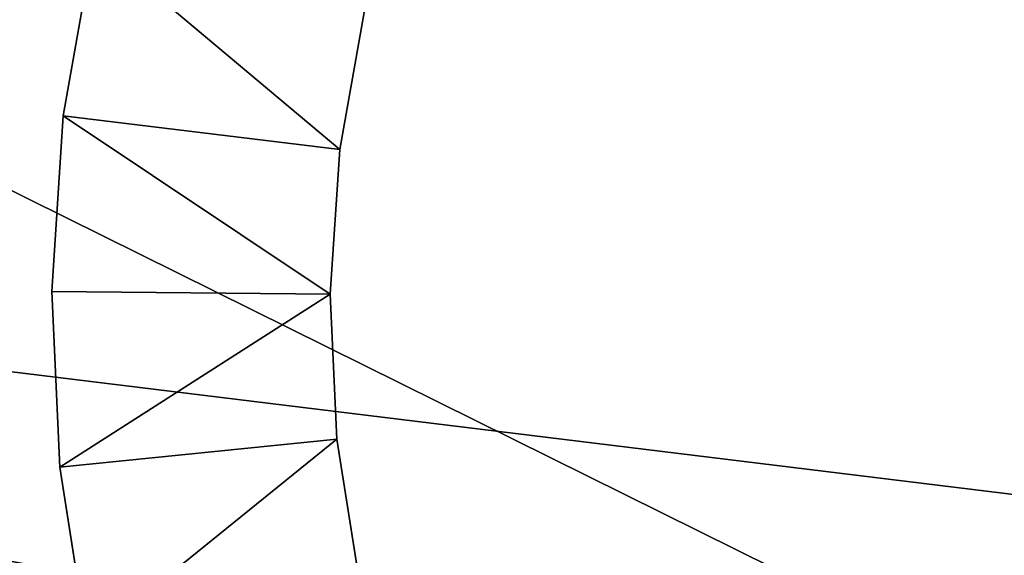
# Model space of a CAD drawing. Extents: x 0 to 35.8, y 0 to 30.4.
# Tile 25 of 106: x 5.5 to 6.5, y 4.6 to 5.2. Entities that reach past the tile are written whole.
import ezdxf

# ---------------------------------------------------------------- set-up
doc = ezdxf.new("R2010")
doc.units = 0
doc.header["$MEASUREMENT"] = 0
doc.layers.get('0').update_dxf_attribs({"color": 13, "linetype": 'CONTINUOUS'})
for name, color, linetype in [('BSH_B36CD50SNB_SYMBOL_-_DO', 59, 'CONTINUOUS'), ('BSH_B36CD50SNB_SYMBOL_-_DR', 59, 'CONTINUOUS'), ('BSH_B36CD50SNB_SYMBOL_-_I0', 252, 'CONTINUOUS'), ('BSH_B36CD50SNB_SYMBOL_-_IC', 7, 'CONTINUOUS')]:
    doc.layers.add(name, color=color, linetype=linetype)

# ---------------------------------------------------------------- blocks, each defined once
blk = doc.blocks.new('B36CD50SNB_TRADECAD_DXF')
at = {"layer": 'BSH_B36CD50SNB_SYMBOL_-_DO', "color": 0}
blk.add_line((0, 5.4992, 68.3648), (13.2283, 3.8791, 68.3648), dxfattribs=at)
blk.add_line((0, 5.4992, 68.3648), (13.2283, 3.8791, 68.3648), dxfattribs=at)
at = {"layer": 'BSH_B36CD50SNB_SYMBOL_-_I0', "color": 0}
for p, q in [((5.5007, 5.1156, 53.3929), (5.5348, 5.3072, 53.3929)), ((5.5007, 5.1156, 52.4133), (5.5348, 5.3072, 52.4133)), ((5.5007, 5.1156, 53.3929), (5.5348, 5.3072, 53.3929)), ((5.5007, 5.1156, 52.4133), (5.5348, 5.3072, 52.4133)), ((5.8349, 5.2364, 53.3929), (5.8068, 5.0784, 53.3929)), ((5.8068, 5.0784, 52.4133), (5.8349, 5.2364, 52.4133)), ((5.8349, 5.2364, 53.3929), (5.8068, 5.0784, 53.3929)), ((5.8068, 5.0784, 52.4133), (5.8349, 5.2364, 52.4133)), ((5.488, 4.9213, 53.3929), (5.5007, 5.1156, 53.3929)), ((5.488, 4.9213, 52.4133), (5.5007, 5.1156, 52.4133)), ((5.488, 4.9213, 53.3929), (5.5007, 5.1156, 53.3929)), ((5.488, 4.9213, 52.4133), (5.5007, 5.1156, 52.4133)), ((5.5007, 5.1156, 53.3929), (5.8068, 5.0784, 53.3929)), ((5.5007, 5.1156, 52.4133), (5.5007, 5.1156, 53.3929)), ((5.8068, 5.0784, 52.4133), (5.5007, 5.1156, 52.4133)), ((5.5007, 5.1156, 53.3929), (5.8068, 5.0784, 53.3929)), ((5.5007, 5.1156, 52.4133), (5.5007, 5.1156, 53.3929)), ((5.8068, 5.0784, 52.4133), (5.5007, 5.1156, 52.4133)), ((5.8068, 5.0784, 53.3929), (5.7963, 4.9183, 53.3929)), ((5.7963, 4.9183, 52.4133), (5.8068, 5.0784, 52.4133)), ((5.8068, 5.0784, 53.3929), (5.7963, 4.9183, 53.3929)), ((5.7963, 4.9183, 52.4133), (5.8068, 5.0784, 52.4133)), ((5.8068, 5.0784, 53.3929), (5.8068, 5.0784, 52.4133)), ((5.8068, 5.0784, 53.3929), (5.8068, 5.0784, 52.4133)), ((5.4969, 4.7268, 53.3929), (5.488, 4.9213, 53.3929)), ((5.488, 4.9213, 53.3929), (5.7963, 4.9183, 53.3929)), ((5.4969, 4.7268, 52.4133), (5.488, 4.9213, 52.4133)), ((5.488, 4.9213, 52.4133), (5.488, 4.9213, 53.3929)), ((5.4969, 4.7268, 53.3929), (5.488, 4.9213, 53.3929)), ((5.7963, 4.9183, 52.4133), (5.488, 4.9213, 52.4133)), ((5.4969, 4.7268, 52.4133), (5.488, 4.9213, 52.4133)), ((5.488, 4.9213, 53.3929), (5.7963, 4.9183, 53.3929)), ((5.488, 4.9213, 52.4133), (5.488, 4.9213, 53.3929)), ((5.7963, 4.9183, 52.4133), (5.488, 4.9213, 52.4133)), ((5.7963, 4.9183, 53.3929), (5.8037, 4.7579, 53.3929)), ((5.8037, 4.7579, 52.4133), (5.7963, 4.9183, 52.4133)), ((5.7963, 4.9183, 53.3929), (5.8037, 4.7579, 53.3929)), ((5.7963, 4.9183, 53.3929), (5.7963, 4.9183, 52.4133)), ((5.8037, 4.7579, 52.4133), (5.7963, 4.9183, 52.4133)), ((5.7963, 4.9183, 53.3929), (5.7963, 4.9183, 52.4133)), ((5.4969, 4.7268, 53.3929), (5.8037, 4.7579, 53.3929)), ((5.8037, 4.7579, 52.4133), (5.4969, 4.7268, 52.4133)), ((5.4969, 4.7268, 53.3929), (5.8037, 4.7579, 53.3929)), ((5.8037, 4.7579, 52.4133), (5.4969, 4.7268, 52.4133)), ((5.8037, 4.7579, 53.3929), (5.8287, 4.5994, 53.3929)), ((5.8287, 4.5994, 52.4133), (5.8037, 4.7579, 52.4133)), ((5.8037, 4.7579, 53.3929), (5.8287, 4.5994, 53.3929)), ((5.8037, 4.7579, 53.3929), (5.8037, 4.7579, 52.4133)), ((5.8287, 4.5994, 52.4133), (5.8037, 4.7579, 52.4133)), ((5.8037, 4.7579, 53.3929), (5.8037, 4.7579, 52.4133)), ((5.5273, 4.5344, 53.3929), (5.4969, 4.7268, 53.3929)), ((5.5273, 4.5344, 52.4133), (5.4969, 4.7268, 52.4133)), ((5.4969, 4.7268, 52.4133), (5.4969, 4.7268, 53.3929)), ((5.5273, 4.5344, 53.3929), (5.4969, 4.7268, 53.3929)), ((5.5273, 4.5344, 52.4133), (5.4969, 4.7268, 52.4133)), ((5.4969, 4.7268, 52.4133), (5.4969, 4.7268, 53.3929))]:
    blk.add_line(p, q, dxfattribs=at)
at = {"layer": 'BSH_B36CD50SNB_SYMBOL_-_DO', "color": 250}
mesh = blk.add_polyface(dxfattribs=at)
corners = [(13.2283, 3.8791, 68.3648), (0, 3.8408, 68.3648), (0, 5.4992, 68.3648)]
mesh.append_faces([[corners[k] for k in face] for face in [(0, 1, 2)]], dxfattribs={"color": 250})
mesh = blk.add_polyface(dxfattribs=at)
corners = [(13.2312, 5.4992, 68.3648), (13.2283, 3.8791, 68.3648), (0, 5.4992, 68.3648)]
mesh.append_faces([[corners[k] for k in face] for face in [(0, 1, 2)]], dxfattribs={"color": 250})
mesh = blk.add_polyface(dxfattribs=at)
corners = [(17.5297, 2.4145, 27.0544), (0.1912, 5.4992, 27.0544), (0.1912, 2.4145, 27.0544), (17.5297, 5.4992, 27.0544)]
mesh.append_faces([[corners[k] for k in face] for face in [(0, 1, 2), (1, 0, 3)]], dxfattribs={"vtx0": -1, "color": 250})
at = {"layer": 'BSH_B36CD50SNB_SYMBOL_-_DR', "color": 250}
mesh = blk.add_polyface(dxfattribs=at)
corners = [(17.9195, 2.3266, 0.8481), (0.1912, 5.5893, 0.8481), (0.1912, 2.3266, 0.8481), (17.9195, 5.5893, 0.8481)]
mesh.append_faces([[corners[k] for k in face] for face in [(0, 1, 2), (1, 0, 3)]], dxfattribs={"vtx0": -1, "color": 250})
mesh = blk.add_polyface(dxfattribs=at)
corners = [(17.9195, 5.5893, 26.5552), (0.1912, 2.3266, 26.5552), (0.1912, 5.5893, 26.5552), (17.9195, 2.3266, 26.5552)]
mesh.append_faces([[corners[k] for k in face] for face in [(0, 1, 2), (1, 0, 3)]], dxfattribs={"vtx0": -1, "color": 250})
at = {"layer": 'BSH_B36CD50SNB_SYMBOL_-_I0', "color": 252}
mesh = blk.add_polyface(dxfattribs=at)
corners = [(5.5348, 5.3072, 53.3929), (5.8068, 5.0784, 53.3929), (5.5007, 5.1156, 53.3929), (5.8349, 5.2364, 53.3929)]
mesh.append_faces([[corners[k] for k in face] for face in [(0, 1, 2), (1, 0, 3)]], dxfattribs={"vtx0": -1, "color": 252})
mesh = blk.add_polyface(dxfattribs=at)
corners = [(5.5348, 5.3072, 52.4133), (5.5007, 5.1156, 53.3929), (5.5007, 5.1156, 52.4133), (5.5348, 5.3072, 53.3929)]
mesh.append_faces([[corners[k] for k in face] for face in [(0, 1, 2), (1, 0, 3)]], dxfattribs={"vtx0": -1, "color": 252})
mesh = blk.add_polyface(dxfattribs=at)
corners = [(5.8068, 5.0784, 52.4133), (5.5348, 5.3072, 52.4133), (5.5007, 5.1156, 52.4133), (5.8349, 5.2364, 52.4133)]
mesh.append_faces([[corners[k] for k in face] for face in [(0, 1, 2), (1, 0, 3)]], dxfattribs={"vtx0": -1, "color": 252})
mesh = blk.add_polyface(dxfattribs=at)
corners = [(5.8349, 5.2364, 53.3929), (5.8068, 5.0784, 52.4133), (5.8068, 5.0784, 53.3929), (5.8349, 5.2364, 52.4133)]
mesh.append_faces([[corners[k] for k in face] for face in [(0, 1, 2), (1, 0, 3)]], dxfattribs={"vtx0": -1, "color": 252})
mesh = blk.add_polyface(dxfattribs=at)
corners = [(5.5007, 5.1156, 53.3929), (5.7963, 4.9183, 53.3929), (5.488, 4.9213, 53.3929), (5.8068, 5.0784, 53.3929)]
mesh.append_faces([[corners[k] for k in face] for face in [(0, 1, 2), (1, 0, 3)]], dxfattribs={"vtx0": -1, "color": 252})
mesh = blk.add_polyface(dxfattribs=at)
corners = [(5.5007, 5.1156, 52.4133), (5.488, 4.9213, 53.3929), (5.488, 4.9213, 52.4133), (5.5007, 5.1156, 53.3929)]
mesh.append_faces([[corners[k] for k in face] for face in [(0, 1, 2), (1, 0, 3)]], dxfattribs={"vtx0": -1, "color": 252})
mesh = blk.add_polyface(dxfattribs=at)
corners = [(5.7963, 4.9183, 52.4133), (5.5007, 5.1156, 52.4133), (5.488, 4.9213, 52.4133), (5.8068, 5.0784, 52.4133)]
mesh.append_faces([[corners[k] for k in face] for face in [(0, 1, 2), (1, 0, 3)]], dxfattribs={"vtx0": -1, "color": 252})
mesh = blk.add_polyface(dxfattribs=at)
corners = [(5.8068, 5.0784, 53.3929), (5.7963, 4.9183, 52.4133), (5.7963, 4.9183, 53.3929), (5.8068, 5.0784, 52.4133)]
mesh.append_faces([[corners[k] for k in face] for face in [(0, 1, 2), (1, 0, 3)]], dxfattribs={"vtx0": -1, "color": 252})
mesh = blk.add_polyface(dxfattribs=at)
corners = [(5.7963, 4.9183, 53.3929), (5.4969, 4.7268, 53.3929), (5.488, 4.9213, 53.3929), (5.8037, 4.7579, 53.3929)]
mesh.append_faces([[corners[k] for k in face] for face in [(0, 1, 2), (1, 0, 3)]], dxfattribs={"vtx0": -1, "color": 252})
mesh = blk.add_polyface(dxfattribs=at)
corners = [(5.488, 4.9213, 52.4133), (5.4969, 4.7268, 53.3929), (5.4969, 4.7268, 52.4133), (5.488, 4.9213, 53.3929)]
mesh.append_faces([[corners[k] for k in face] for face in [(0, 1, 2), (1, 0, 3)]], dxfattribs={"vtx0": -1, "color": 252})
mesh = blk.add_polyface(dxfattribs=at)
corners = [(5.4969, 4.7268, 52.4133), (5.7963, 4.9183, 52.4133), (5.488, 4.9213, 52.4133), (5.8037, 4.7579, 52.4133)]
mesh.append_faces([[corners[k] for k in face] for face in [(0, 1, 2), (1, 0, 3)]], dxfattribs={"vtx0": -1, "color": 252})
mesh = blk.add_polyface(dxfattribs=at)
corners = [(5.7963, 4.9183, 53.3929), (5.8037, 4.7579, 52.4133), (5.8037, 4.7579, 53.3929), (5.7963, 4.9183, 52.4133)]
mesh.append_faces([[corners[k] for k in face] for face in [(0, 1, 2), (1, 0, 3)]], dxfattribs={"vtx0": -1, "color": 252})
mesh = blk.add_polyface(dxfattribs=at)
corners = [(5.8037, 4.7579, 53.3929), (5.5273, 4.5344, 53.3929), (5.4969, 4.7268, 53.3929), (5.8287, 4.5994, 53.3929)]
mesh.append_faces([[corners[k] for k in face] for face in [(0, 1, 2), (1, 0, 3)]], dxfattribs={"vtx0": -1, "color": 252})
mesh = blk.add_polyface(dxfattribs=at)
corners = [(5.5273, 4.5344, 52.4133), (5.8037, 4.7579, 52.4133), (5.4969, 4.7268, 52.4133), (5.8287, 4.5994, 52.4133)]
mesh.append_faces([[corners[k] for k in face] for face in [(0, 1, 2), (1, 0, 3)]], dxfattribs={"vtx0": -1, "color": 252})
mesh = blk.add_polyface(dxfattribs=at)
corners = [(5.8037, 4.7579, 53.3929), (5.8287, 4.5994, 52.4133), (5.8287, 4.5994, 53.3929), (5.8037, 4.7579, 52.4133)]
mesh.append_faces([[corners[k] for k in face] for face in [(0, 1, 2), (1, 0, 3)]], dxfattribs={"vtx0": -1, "color": 252})
mesh = blk.add_polyface(dxfattribs=at)
corners = [(5.4969, 4.7268, 52.4133), (5.5273, 4.5344, 53.3929), (5.5273, 4.5344, 52.4133), (5.4969, 4.7268, 53.3929)]
mesh.append_faces([[corners[k] for k in face] for face in [(0, 1, 2), (1, 0, 3)]], dxfattribs={"vtx0": -1, "color": 252})
at = {"layer": 'BSH_B36CD50SNB_SYMBOL_-_IC', "color": 18}
mesh = blk.add_polyface(dxfattribs=at)
corners = [(11.1137, 2.2232, 53.1758), (3.5641, 5.9646, 53.1758), (3.4303, 2.2232, 53.1758), (10.9799, 5.9646, 53.1758)]
mesh.append_faces([[corners[k] for k in face] for face in [(0, 1, 2), (1, 0, 3)]], dxfattribs={"vtx0": -1, "color": 18})
mesh = blk.add_polyface(dxfattribs=at)
corners = [(10.1654, 5.8893, 43.2648), (4.3056, 3.3232, 43.2485), (4.3056, 5.8893, 43.2648), (10.1654, 3.3232, 43.2485)]
mesh.append_faces([[corners[k] for k in face] for face in [(0, 1, 2), (1, 0, 3)]], dxfattribs={"vtx0": -1, "color": 18})

msp = doc.modelspace()

# ---------------------------------------------------------------- block references
at = {"color": 0}
msp.add_blockref('B36CD50SNB_TRADECAD_DXF', (0, 0), dxfattribs=at)

doc.saveas('drawing.dxf')
